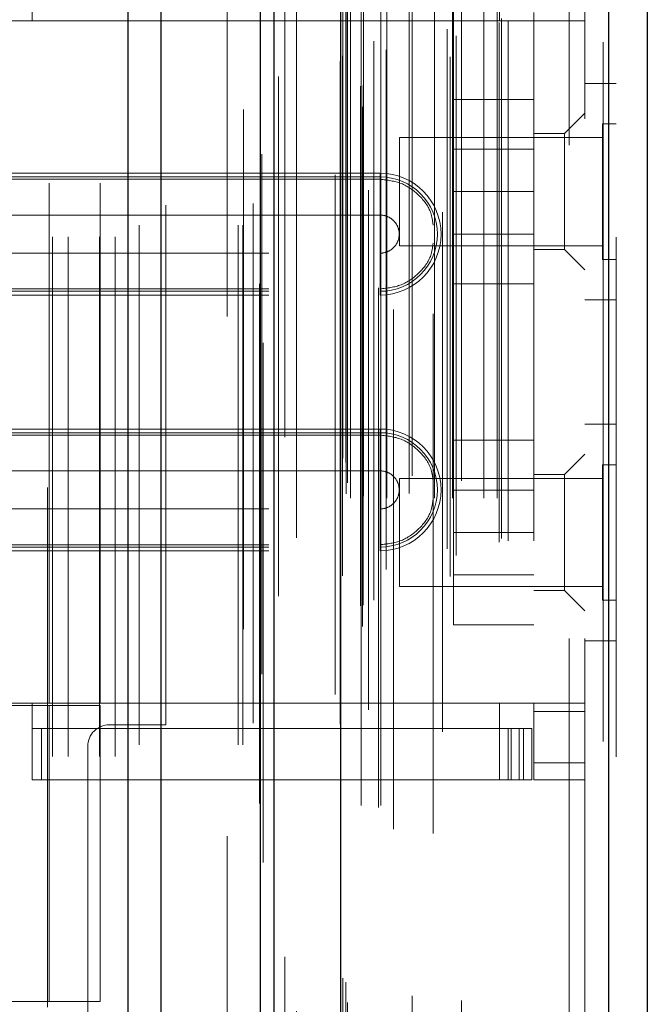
# Model space of a CAD drawing. Header units: inches. Extents: x 0.2 to 10.7, y 0.2 to 7.9.
# Tile 29 of 95: x 2.081 to 2.201, y 3.391 to 3.58. Entities that reach past the tile are written whole.
import ezdxf

# ---------------------------------------------------------------- set-up
doc = ezdxf.new("R2010")
doc.units = ezdxf.units.IN
doc.header["$MEASUREMENT"] = 0
doc.linetypes.add('HIDDEN', pattern=[0.075, 0.05, -0.025])

msp = doc.modelspace()

# ---------------------------------------------------------------- linework, layer by layer
at = {"color": 7, "linetype": 'Continuous', "lineweight": 25}
for p, q in [((2.1014125, 3.0404469), (2.1014125, 4.9862764)), ((2.1077764, 3.0404469), (2.1077764, 4.9850961)), ((2.1268524, 3.0404469), (2.1268524, 4.9761225)), ((2.1294884, 3.0404469), (2.1294884, 4.9758636)), ((2.1422915, 4.9501595), (2.1422915, 3.0665514)), ((2.1938124, 4.9410749), (2.1938124, 3.0756359)), ((2.2012496, 4.9381298), (2.2012496, 3.078581))]:
    msp.add_line(p, q, dxfattribs=at)
at = {"color": 7, "linetype": 'HIDDEN', "lineweight": 18}
for p, q in [((2.1014125, 4.9862764), (2.1014125, 3.0404469)), ((2.1014125, 4.9862764), (2.1014125, 3.0404469)), ((2.1014125, 3.0404469), (2.1014125, 4.9862764)), ((2.1035338, 3.0404469), (2.1035338, 4.9850961)), ((2.1035338, 3.0404469), (2.1035338, 4.9850961)), ((2.1077764, 3.0404469), (2.1077764, 4.9850961)), ((2.1226098, 3.0404469), (2.1226098, 4.9761225)), ((2.1226098, 3.0404469), (2.1226098, 4.9761225)), ((2.1234884, 3.0404469), (2.1234884, 4.9758636)), ((2.1268524, 3.0404469), (2.1268524, 4.9761225)), ((2.1271066, 3.054081), (2.1271066, 4.9626298)), ((2.146517, 3.0632173), (2.146517, 4.9534935)), ((2.146517, 3.0632173), (2.146517, 4.9534935)), ((2.1412496, 4.9501595), (2.1412496, 3.0665514)), ((2.1460917, 3.0672215), (2.1460917, 4.9494894)), ((2.1466013, 3.0673113), (2.1466013, 4.9493995)), ((2.1486547, 3.068286), (2.1486547, 4.9484248)), ((2.1303618, 3.0690397), (2.1303618, 4.9476761)), ((2.1303618, 3.0690481), (2.1303618, 4.9476745)), ((2.1476624, 4.947179), (2.1476624, 3.0695028)), ((2.142216, 3.0720357), (2.142216, 4.9446751)), ((2.1421892, 4.9444654), (2.1421892, 3.0722454)), ((2.1426675, 3.0729994), (2.1426675, 4.9437115)), ((2.1426675, 3.0729994), (2.1426675, 4.9437115)), ((2.1618977, 4.9429371), (2.1618977, 3.0737779)), ((2.1633293, 3.0728497), (2.1633293, 4.9438612)), ((2.1486858, 3.0758331), (2.1486858, 4.9408777)), ((2.1510526, 3.0741905), (2.1510526, 4.9425222)), ((2.1927705, 4.9410749), (2.1927705, 3.0756359)), ((2.1927705, 3.0756359), (2.1927705, 4.9410749)), ((2.1938124, 3.0756359), (2.1938124, 4.9410749)), ((2.1645097, 3.0768829), (2.1645097, 4.9398313)), ((2.162745, 3.0781521), (2.162745, 4.9385587)), ((2.1727619, 3.0794545), (2.1727619, 4.9372564)), ((2.1952496, 4.9381298), (2.1952496, 3.078581)), ((2.1337985, 3.0803125), (2.1337985, 4.9363738)), ((2.1731946, 3.0801852), (2.1731946, 4.9365256)), ((2.1433384, 3.0887358), (2.1433384, 4.9279751)), ((2.1433384, 3.0887358), (2.1433384, 4.9279751)), ((2.1441815, 3.0879024), (2.1441815, 4.9288084)), ((2.1441815, 3.0879024), (2.1441815, 4.9288084)), ((2.1462551, 4.9288084), (2.1462551, 3.0879024)), ((2.1462551, 3.0879024), (2.1462551, 4.9288084)), ((2.1466718, 3.0883191), (2.1466718, 4.9283917)), ((2.1495884, 4.9283917), (2.1495884, 3.0883191)), ((2.1500051, 3.0879024), (2.1500051, 4.9288084)), ((2.1500051, 4.9288084), (2.1500051, 3.0879024)), ((2.1511783, 3.0879024), (2.1511783, 4.9288084)), ((2.1554768, 3.088819), (2.1554768, 4.9279332)), ((2.1603489, 3.0879024), (2.1603489, 4.9288084)), ((2.1637939, 3.0879024), (2.1637939, 4.9288084)), ((2.164006, 3.0885665), (2.164006, 4.9281472)), ((2.1698287, 3.0879024), (2.1698287, 4.9288084)), ((2.1723613, 3.0879024), (2.1723613, 4.9288084)), ((2.1723613, 3.0879024), (2.1723613, 4.9288084)), ((2.1435829, 3.0908971), (2.1435829, 4.9258137)), ((2.1524692, 4.9242424), (2.1524692, 3.0924542)), ((2.1560243, 3.0921976), (2.1560243, 4.9245132)), ((2.1560243, 3.0921976), (2.1560243, 4.9245132)), ((2.1655205, 3.0912684), (2.1655205, 4.9254424)), ((2.1432681, 3.0948156), (2.1432681, 4.9218952)), ((2.1432681, 3.0948156), (2.1432681, 4.9218952)), ((2.1600802, 4.923413), (2.1600802, 3.0932992)), ((2.1427208, 3.0955887), (2.1427208, 4.9211222)), ((2.1427208, 3.0955887), (2.1427208, 4.9211222)), ((2.1273952, 4.9178109), (2.1273952, 3.0989141)), ((2.131529, 3.0996791), (2.131529, 4.9170317)), ((2.1204884, 3.1228636), (2.1204884, 4.8937803)), ((2.1204884, 3.1228636), (2.1204884, 4.8937803)), ((2.1204884, 3.1228636), (2.1204884, 4.8937803)), ((2.1204884, 3.1228636), (2.1204884, 4.8937803)), ((2.1862496, 3.1608971), (2.1862496, 4.8558137)), ((2.1862496, 3.1608971), (2.1862496, 4.8558137)), ((2.1862496, 4.8558137), (2.1862496, 3.1608971)), ((2.1862496, 4.8558137), (2.1862496, 3.1608971)), ((2.1892496, 3.1608971), (2.1892496, 4.8558137)), ((2.0869051, 3.2381969), (2.0869051, 3.7900303)), ((2.0869051, 3.2381969), (2.0869051, 3.7900303)), ((2.0899051, 3.2381969), (2.0899051, 3.7900303)), ((2.0959051, 3.2381969), (2.0959051, 3.7900303)), ((2.0989051, 3.2381969), (2.0989051, 3.7900303)), ((2.0989051, 3.2381969), (2.0989051, 3.7900303)), ((2.0859031, 3.3899883), (2.0859031, 3.6360513)), ((2.0829504, 3.5797389), (2.0829504, 3.5945027)), ((2.1728454, 3.5797389), (2.1728454, 3.5945027)), ((2.1086551, 3.4443219), (2.1086551, 3.5839053)), ((2.1794071, 3.5797389), (2.1794071, 3.5813794)), ((2.0960737, 3.5797389), (2.0619538, 3.5797389)), ((2.0862312, 3.4485053), (2.0862312, 3.5797389)), ((2.0960737, 3.4485053), (2.0960737, 3.5797389)), ((2.0960737, 3.5797389), (2.1728454, 3.5797389)), ((2.0960737, 3.5797389), (2.1728454, 3.5797389)), ((2.1744858, 3.5797389), (2.1728454, 3.5797389)), ((2.1744858, 3.5797389), (2.1744858, 3.4485053)), ((2.1892496, 3.5797389), (2.1744858, 3.5797389)), ((2.1744858, 3.5797389), (2.1744858, 3.4485053)), ((2.1794071, 3.5797389), (2.1794071, 3.4485053)), ((2.1952496, 3.5677304), (2.1892496, 3.5677304)), ((2.1794071, 3.5646471), (2.1639904, 3.5646471)), ((2.1639904, 3.5646471), (2.1639904, 3.5468971)), ((2.1892496, 3.5620224), (2.1853126, 3.5580854)), ((2.1926454, 3.5599179), (2.1926454, 3.5468971)), ((2.1952496, 3.5599179), (2.1926454, 3.5599179)), ((2.1853126, 3.5580854), (2.1794071, 3.5580854)), ((2.1853126, 3.5469305), (2.1853126, 3.5580854)), ((2.1535829, 3.5573137), (2.1535829, 3.5468971)), ((2.1926454, 3.5573137), (2.1535829, 3.5573137)), ((2.1794071, 3.5550596), (2.1639904, 3.5550596)), ((2.1498795, 3.5504429), (2.0284884, 3.5504429)), ((2.1498795, 3.5504429), (2.1498795, 3.5492724)), ((2.1498795, 3.5497322), (2.0284884, 3.5497322)), ((2.1498795, 3.5492724), (2.0284884, 3.5492724)), ((2.1498795, 3.5497322), (2.1498795, 3.5423907)), ((2.1535829, 3.5468971), (2.1535829, 3.5364804)), ((2.1794071, 3.5468971), (2.1639904, 3.5468971)), ((2.1639904, 3.5468971), (2.1639904, 3.5291471)), ((2.1853126, 3.5357757), (2.1853126, 3.5469305)), ((2.1926454, 3.5468971), (2.1926454, 3.5338762)), ((2.1498795, 3.5423907), (2.0284884, 3.5423907)), ((2.1639904, 3.5387346), (2.1794071, 3.5387346)), ((2.0284884, 3.5350662), (2.1498795, 3.5350662)), ((2.1498795, 3.5277247), (2.1498795, 3.5350662)), ((2.1535829, 3.5364804), (2.1926454, 3.5364804)), ((2.1794071, 3.5357757), (2.1853126, 3.5357757)), ((2.1853126, 3.5357757), (2.1892496, 3.5318387)), ((2.1926454, 3.5338762), (2.1952496, 3.5338762)), ((2.0284884, 3.5281845), (2.1498795, 3.5281845)), ((2.0284884, 3.5277247), (2.1498795, 3.5277247)), ((2.1498795, 3.527014), (2.1498795, 3.5281845)), ((2.1794071, 3.5291471), (2.1639904, 3.5291471)), ((2.0284884, 3.527014), (2.1498795, 3.527014)), ((2.1892496, 3.5260637), (2.1952496, 3.5260637)), ((2.1498795, 3.5012303), (2.0284884, 3.5012303)), ((2.1498795, 3.5012303), (2.1498795, 3.5000598)), ((2.1952496, 3.5021471), (2.1892496, 3.5021471)), ((2.1498795, 3.5005196), (2.0284884, 3.5005196)), ((2.1498795, 3.5000598), (2.0284884, 3.5000598)), ((2.1498795, 3.5005196), (2.1498795, 3.4931781)), ((2.1794071, 3.4990637), (2.1639904, 3.4990637)), ((2.1639904, 3.4990637), (2.1639904, 3.4813137)), ((2.1892496, 3.4964056), (2.1853126, 3.4924686)), ((2.1926454, 3.4943346), (2.1926454, 3.4813137)), ((2.1952496, 3.4943346), (2.1926454, 3.4943346)), ((2.1498795, 3.4931781), (2.0284884, 3.4931781)), ((2.1535829, 3.4917304), (2.1535829, 3.4813137)), ((2.1926454, 3.4917304), (2.1535829, 3.4917304)), ((2.1853126, 3.4924686), (2.1794071, 3.4924686)), ((2.1853126, 3.4701589), (2.1853126, 3.4924686)), ((2.1794071, 3.4894762), (2.1639904, 3.4894762)), ((2.0284884, 3.4858536), (2.1498795, 3.4858536)), ((2.1498795, 3.4785121), (2.1498795, 3.4858536)), ((2.1535829, 3.4813137), (2.1535829, 3.4708971)), ((2.1794071, 3.4813137), (2.1639904, 3.4813137)), ((2.1639904, 3.4813137), (2.1639904, 3.4635637)), ((2.1926454, 3.4813137), (2.1926454, 3.4682929)), ((2.0284884, 3.4789719), (2.1498795, 3.4789719)), ((2.0284884, 3.4785121), (2.1498795, 3.4785121)), ((2.1498795, 3.4778014), (2.1498795, 3.4789719)), ((2.0284884, 3.4778014), (2.1498795, 3.4778014)), ((2.1639904, 3.4731512), (2.1794071, 3.4731512)), ((2.1535829, 3.4708971), (2.1926454, 3.4708971)), ((2.1794071, 3.4701589), (2.1853126, 3.4701589)), ((2.1853126, 3.4701589), (2.1892496, 3.4662219)), ((2.1926454, 3.4682929), (2.1952496, 3.4682929)), ((2.1794071, 3.4635637), (2.1639904, 3.4635637)), ((2.1892496, 3.4604804), (2.1952496, 3.4604804)), ((2.0960737, 3.4485053), (2.0619538, 3.4485053)), ((2.077701, 3.4480132), (2.0960737, 3.4480132)), ((2.0829504, 3.4337416), (2.0829504, 3.4485053)), ((2.0862312, 3.3910906), (2.0862312, 3.4480132)), ((2.1728454, 3.4485053), (2.0960737, 3.4485053)), ((2.1728454, 3.4485053), (2.0960737, 3.4485053)), ((2.0960737, 3.3910906), (2.0960737, 3.4480132)), ((2.1744858, 3.4485053), (2.1728454, 3.4485053)), ((2.1728454, 3.4337416), (2.1728454, 3.4485053)), ((2.1892496, 3.4485053), (2.1744858, 3.4485053)), ((2.1794071, 3.4468649), (2.1794071, 3.4485053)), ((2.1892496, 3.4468649), (2.1794071, 3.4468649)), ((2.1794071, 3.4468649), (2.1794071, 3.4370224)), ((2.0978218, 3.4443219), (2.1086551, 3.4443219)), ((2.1728454, 3.4435841), (2.0829504, 3.4435841)), ((2.0847434, 3.4337416), (2.0847434, 3.4435841)), ((2.1728454, 3.4435841), (2.1744858, 3.4435841)), ((2.1744858, 3.4435841), (2.1744858, 3.4337416)), ((2.1744858, 3.4435841), (2.1774386, 3.4435841)), ((2.175097, 3.4337416), (2.175097, 3.4435841)), ((2.1765849, 3.4337416), (2.1765849, 3.4435841)), ((2.1774386, 3.4337416), (2.1774386, 3.4435841)), ((2.1774386, 3.4435841), (2.179079, 3.4435841)), ((2.1774386, 3.4337416), (2.1774386, 3.4435841)), ((2.179079, 3.4337416), (2.179079, 3.4435841)), ((2.0936551, 3.4401553), (2.0936551, 3.1228636)), ((2.1892496, 3.4370224), (2.1794071, 3.4370224)), ((2.1794071, 3.4337416), (2.1794071, 3.4370224)), ((2.1892496, 3.4370224), (2.1794071, 3.4370224)), ((2.1728454, 3.4337416), (2.0829504, 3.4337416)), ((2.1744858, 3.4337416), (2.1728454, 3.4337416)), ((2.1774386, 3.4337416), (2.1744858, 3.4337416)), ((2.179079, 3.4337416), (2.1774386, 3.4337416)), ((2.1892496, 3.4337416), (2.1794071, 3.4337416)), ((2.0960737, 3.3910906), (2.077701, 3.3910906))]:
    msp.add_line(p, q, dxfattribs=at)
at = {"color": 7, "linetype": 'HIDDEN', "lineweight": 18, "flags": 128}
for points in [[(2.1235994, 4.962687), (2.123599, 4.0234513), (2.1235994, 3.0540241)], [(2.1254992, 4.9446462), (2.1254991, 4.0234513), (2.1254992, 3.0720667)], [(2.1337985, 3.0803135), (2.1337982, 3.9311181), (2.1337985, 4.9363978)], [(2.1266703, 4.9291898), (2.1266695, 4.0234513), (2.1266703, 3.0875386)], [(2.1266703, 4.9291887), (2.1266696, 4.0469679), (2.1266703, 3.0875217)], [(2.1337863, 3.0892258), (2.1337864, 3.9932413), (2.1337863, 4.9274836)]]:
    msp.add_lwpolyline(points, dxfattribs=at)
at = {"color": 7, "linetype": 'HIDDEN', "lineweight": 18}
for centre, radius, start, end in [((2.1498795, 3.5387284), 0.0117145, 270, 90), ((2.1498795, 3.5387284), 0.0110038, 270, 90), ((2.1498795, 3.4895158), 0.0117145, 270, 90), ((2.1498795, 3.4895158), 0.0110038, 270, 90), ((2.0978218, 3.4401553), 0.0041667, 90, 180)]:
    msp.add_arc(centre, radius, start, end, dxfattribs=at)
for points in [[(2.1498795, 3.5492724), (2.1498795, 3.5479009), (2.1498795, 3.5445967), (2.1498795, 3.5406873), (2.1498795, 3.5387284)], [(2.1498795, 3.5423907), (2.1498795, 3.5414753), (2.1498795, 3.5401019), (2.1498795, 3.5387284)], [(2.1498795, 3.5387284), (2.1498795, 3.5367696), (2.1498795, 3.5328602), (2.1498795, 3.529556), (2.1498795, 3.5281845)], [(2.1498795, 3.5387284), (2.1498795, 3.537355), (2.1498795, 3.5359815), (2.1498795, 3.5350662)], [(2.1498795, 3.5000598), (2.1498795, 3.4986883), (2.1498795, 3.4953841), (2.1498795, 3.4914747), (2.1498795, 3.4895158)], [(2.1498795, 3.4931781), (2.1498795, 3.4922627), (2.1498795, 3.4908893), (2.1498795, 3.4895158)], [(2.1498795, 3.4895158), (2.1498795, 3.487557), (2.1498795, 3.4836476), (2.1498795, 3.4803434), (2.1498795, 3.4789719)], [(2.1498795, 3.4895158), (2.1498795, 3.4881424), (2.1498795, 3.486769), (2.1498795, 3.4858536)]]:
    msp.add_open_spline(points, degree=3, dxfattribs=at)
for points, knots in [([(2.1600802, 3.5404543), (2.1599734, 3.5412396), (2.15968, 3.5433971), (2.1574838, 3.5463499), (2.1540309, 3.5487991), (2.1512633, 3.5491146), (2.1498795, 3.5492724)], [0, 0, 0, 0, 0.16020075, 0.44013383, 0.72006692, 1, 1, 1, 1]), ([(2.1498795, 3.5350662), (2.1503589, 3.5350662), (2.1508381, 3.5351615), (2.1517239, 3.5355284), (2.1521301, 3.5357999), (2.1528081, 3.5364778), (2.1530795, 3.5368841), (2.1534464, 3.5377699), (2.1535417, 3.5382491), (2.1535417, 3.5392078), (2.1534464, 3.539687), (2.1530795, 3.5405728), (2.1528081, 3.5409791), (2.1521301, 3.541657), (2.1517239, 3.5419284), (2.1508381, 3.5422953), (2.1503589, 3.5423907), (2.1498795, 3.5423907)], [0, 0, 0, 0, 0.125, 0.125, 0.25, 0.25, 0.375, 0.375, 0.5, 0.5, 0.625, 0.625, 0.75, 0.75, 0.875, 0.875, 1, 1, 1, 1]), ([(2.1498795, 3.5281845), (2.1512633, 3.5283423), (2.1540309, 3.5286578), (2.1574838, 3.531107), (2.15968, 3.5340598), (2.1599734, 3.5362173), (2.1600802, 3.5370026)], [0, 0, 0, 0, 0.27993308, 0.55986617, 0.83979925, 1, 1, 1, 1]), ([(2.1600802, 3.4912417), (2.1599734, 3.492027), (2.15968, 3.4941845), (2.1574838, 3.4971373), (2.1540309, 3.4995865), (2.1512633, 3.499902), (2.1498795, 3.5000598)], [0, 0, 0, 0, 0.16020075, 0.44013383, 0.72006692, 1, 1, 1, 1]), ([(2.1498795, 3.4858536), (2.1503589, 3.4858536), (2.1508381, 3.4859489), (2.1517239, 3.4863158), (2.1521301, 3.4865873), (2.1528081, 3.4872652), (2.1530795, 3.4876715), (2.1534464, 3.4885573), (2.1535417, 3.4890365), (2.1535417, 3.4899952), (2.1534464, 3.4904744), (2.1530795, 3.4913602), (2.1528081, 3.4917665), (2.1521301, 3.4924444), (2.1517239, 3.4927158), (2.1508381, 3.4930827), (2.1503589, 3.4931781), (2.1498795, 3.4931781)], [0, 0, 0, 0, 0.125, 0.125, 0.25, 0.25, 0.375, 0.375, 0.5, 0.5, 0.625, 0.625, 0.75, 0.75, 0.875, 0.875, 1, 1, 1, 1]), ([(2.1498795, 3.4789719), (2.1512633, 3.4791297), (2.1540309, 3.4794452), (2.1574838, 3.4818944), (2.15968, 3.4848472), (2.1599734, 3.4870047), (2.1600802, 3.48779)], [0, 0, 0, 0, 0.27993308, 0.55986617, 0.83979925, 1, 1, 1, 1])]:
    msp.add_open_spline(points, degree=3, knots=knots, dxfattribs=at)

doc.saveas('drawing.dxf')
